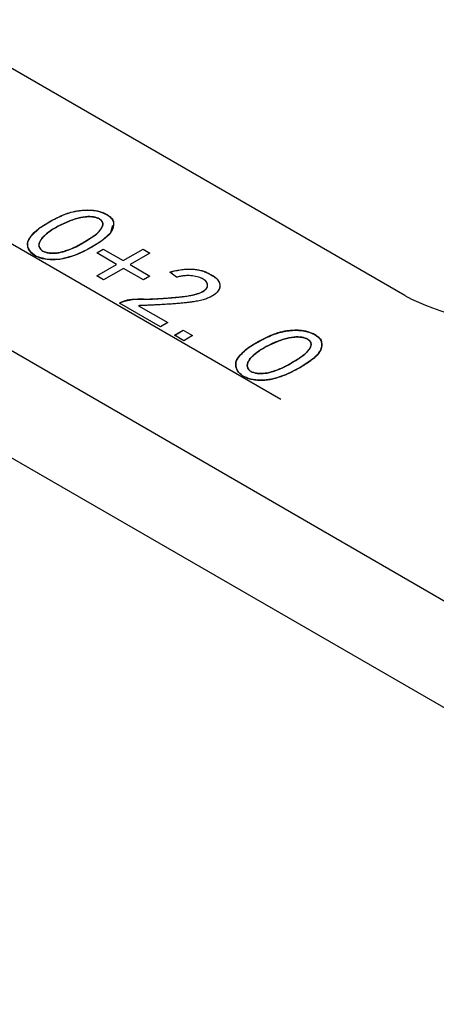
# Model space of a CAD drawing. Header units: millimetres. Extents: x 1643 to 1853, y 2203 to 2490.
# Tile 41 of 54: x 1777.3 to 1783.66, y 2370.06 to 2385.07. Entities that reach past the tile are written whole.
import ezdxf

# ---------------------------------------------------------------- set-up
doc = ezdxf.new("R2010")
doc.units = ezdxf.units.MM
doc.linetypes.add('CENTERX2', pattern=[20.32, 12.7, -2.54, 2.54, -2.54])

msp = doc.modelspace()

# ---------------------------------------------------------------- linework, layer by layer
at = {"linetype": 'Continuous', "lineweight": 25}
for p, q in [((1783.17411, 2380.86391), (1775.89091, 2385.06841)), ((1768.98382, 2384.75332), (1829.79508, 2349.64773)), ((1829.08798, 2348.42298), (1768.27672, 2383.52858)), ((1778.47632, 2381.51496), (1778.57556, 2381.57225)), ((1778.78025, 2381.33951), (1778.47632, 2381.51496)), ((1778.47703, 2381.51455), (1778.57556, 2381.57144)), ((1778.57556, 2381.57225), (1778.87949, 2381.3968)), ((1778.57556, 2381.57144), (1778.57556, 2381.57225)), ((1778.57556, 2381.57144), (1778.87949, 2381.39598)), ((1778.87949, 2381.3968), (1779.18343, 2381.57225)), ((1778.87949, 2381.39598), (1779.18343, 2381.57144)), ((1779.28887, 2381.51138), (1778.98494, 2381.33592)), ((1779.18343, 2381.57225), (1779.28887, 2381.51138)), ((1779.18343, 2381.57144), (1779.18343, 2381.57225)), ((1779.18343, 2381.57144), (1779.28817, 2381.51097)), ((1778.47632, 2381.16405), (1778.78025, 2381.33951)), ((1778.47703, 2381.16364), (1778.78025, 2381.33869)), ((1778.78025, 2381.33869), (1778.78025, 2381.33951)), ((1778.87949, 2381.39598), (1778.87949, 2381.3968)), ((1778.98494, 2381.33592), (1779.28887, 2381.16047)), ((1778.98494, 2381.33511), (1778.98494, 2381.33592)), ((1778.98494, 2381.33511), (1779.28817, 2381.16006)), ((1778.8857, 2381.27863), (1778.58177, 2381.10318)), ((1779.18963, 2381.10318), (1778.8857, 2381.27863)), ((1779.69205, 2381.14256), (1779.5928, 2381.22134)), ((1780.18206, 2381.20262), (1780.18206, 2381.20344)), ((1778.58177, 2381.10318), (1778.47632, 2381.16405)), ((1779.28887, 2381.16047), (1779.18963, 2381.10318)), ((1778.82367, 2380.74868), (1778.84848, 2380.76301)), ((1779.45014, 2380.38703), (1778.82367, 2380.74868)), ((1778.82438, 2380.74828), (1778.84848, 2380.76219)), ((1778.84848, 2380.76219), (1778.84848, 2380.76301)), ((1779.1152, 2380.7093), (1779.56179, 2380.45148)), ((1779.1152, 2380.70848), (1779.1152, 2380.7093)), ((1779.1152, 2380.70848), (1779.56108, 2380.45107)), ((1779.56179, 2380.45148), (1779.45014, 2380.38703)), ((1779.66103, 2380.25812), (1779.79749, 2380.3369)), ((1779.66174, 2380.25771), (1779.79749, 2380.33608)), ((1779.79749, 2380.3369), (1779.94016, 2380.25454)), ((1779.79749, 2380.33608), (1779.79749, 2380.3369)), ((1779.79749, 2380.33608), (1779.93945, 2380.25413)), ((1779.8037, 2380.17577), (1779.66103, 2380.25812)), ((1779.94016, 2380.25454), (1779.8037, 2380.17577))]:
    msp.add_line(p, q, dxfattribs=at)
at = {"linetype": 'CENTERX2'}
msp.add_line((1773.15441, 2383.97851), (1781.28614, 2379.28416), dxfattribs=at)
at = {"linetype": 'Continuous', "flags": 128}
for points in [[(1777.80942, 2382.01799), (1777.85146, 2382.03987), (1777.89258, 2382.0599), (1777.93255, 2382.0782), (1777.9716, 2382.09464), (1778.00951, 2382.1091), (1778.04604, 2382.1217), (1778.08187, 2382.13257), (1778.11633, 2382.14159), (1778.18456, 2382.15525), (1778.25302, 2382.164), (1778.32125, 2382.16785), (1778.38948, 2382.16666), (1778.42302, 2382.164), (1778.45587, 2382.15963), (1778.48804, 2382.15353), (1778.51905, 2382.1457), (1778.54914, 2382.13602), (1778.57832, 2382.12475), (1778.60681, 2382.11175), (1778.63437, 2382.0969), (1778.65964, 2382.08072), (1778.68147, 2382.06334), (1778.69939, 2382.04478), (1778.71363, 2382.02515), (1778.7242, 2382.00446), (1778.73109, 2381.98271), (1778.73408, 2381.95977), (1778.73362, 2381.93563), (1778.72971, 2381.9111), (1778.72259, 2381.88683), (1778.71225, 2381.86256), (1778.6987, 2381.83855), (1778.68216, 2381.81468), (1778.66217, 2381.79094), (1778.63897, 2381.76747), (1778.61278, 2381.74413), (1778.55236, 2381.69731), (1778.48252, 2381.6501), (1778.40327, 2381.60249), (1778.31482, 2381.55435), (1778.26864, 2381.53114), (1778.22316, 2381.50992), (1778.17836, 2381.49069), (1778.13448, 2381.47332), (1778.09083, 2381.45793), (1778.0481, 2381.44467), (1778.00606, 2381.43313), (1777.96448, 2381.42372), (1777.92359, 2381.41629), (1777.88339, 2381.41112), (1777.84342, 2381.40794), (1777.80413, 2381.40701), (1777.76531, 2381.40847), (1777.72671, 2381.41192), (1777.68881, 2381.41762), (1777.65136, 2381.42544), (1777.61552, 2381.43526), (1777.58313, 2381.44679), (1777.55327, 2381.46006), (1777.52662, 2381.47518), (1777.50273, 2381.49189), (1777.48228, 2381.51032), (1777.46436, 2381.53048), (1777.44966, 2381.55249), (1777.43794, 2381.57517), (1777.42921, 2381.59719), (1777.4237, 2381.61867), (1777.42117, 2381.63976), (1777.4214, 2381.66031), (1777.42462, 2381.68047), (1777.43105, 2381.7001), (1777.44047, 2381.71906), (1777.46436, 2381.7562), (1777.49239, 2381.792), (1777.52478, 2381.82688), (1777.56131, 2381.86044), (1777.58198, 2381.87741), (1777.60588, 2381.89518), (1777.63252, 2381.91375), (1777.66216, 2381.93298), (1777.69455, 2381.953), (1777.72993, 2381.97396), (1777.76829, 2381.99558), (1777.80942, 2382.01799)], [(1777.97691, 2381.96426), (1777.93094, 2381.94226), (1777.88775, 2381.91998), (1777.84732, 2381.89744), (1777.80942, 2381.87476), (1777.77427, 2381.85182), (1777.74211, 2381.82874), (1777.71247, 2381.80527), (1777.68536, 2381.78166), (1777.66147, 2381.75832), (1777.64148, 2381.73564), (1777.62517, 2381.71349), (1777.61254, 2381.69214), (1777.60358, 2381.67159), (1777.59829, 2381.65156), (1777.59646, 2381.6322), (1777.59852, 2381.6135), (1777.60381, 2381.59586), (1777.61208, 2381.57994), (1777.62334, 2381.56549), (1777.63735, 2381.55263), (1777.65435, 2381.54122), (1777.67411, 2381.53141), (1777.69685, 2381.52332), (1777.72258, 2381.51669), (1777.75015, 2381.51191), (1777.77863, 2381.50899), (1777.80781, 2381.50806), (1777.83813, 2381.50913), (1777.86915, 2381.51218), (1777.90108, 2381.51708), (1777.9337, 2381.52398), (1777.96747, 2381.53286), (1778.03478, 2381.55448), (1778.10025, 2381.57981), (1778.16366, 2381.60899), (1778.225, 2381.64201), (1778.28358, 2381.67662), (1778.33825, 2381.71005), (1778.38902, 2381.7428), (1778.43589, 2381.77463), (1778.47747, 2381.80659), (1778.51193, 2381.84001), (1778.53927, 2381.87463), (1778.55994, 2381.9107), (1778.5666, 2381.9286), (1778.57028, 2381.94558), (1778.57028, 2381.96202), (1778.56706, 2381.97741), (1778.56017, 2381.992), (1778.55006, 2382.00552), (1778.53628, 2382.01852), (1778.51951, 2382.03059), (1778.49998, 2382.04133), (1778.47839, 2382.05008), (1778.45473, 2382.05711), (1778.429, 2382.06242), (1778.4012, 2382.06573), (1778.37156, 2382.06719), (1778.33963, 2382.06679), (1778.30563, 2382.06467), (1778.27002, 2382.06029), (1778.23281, 2382.05366), (1778.19421, 2382.04465), (1778.15378, 2382.03324), (1778.11174, 2382.01958), (1778.06832, 2382.00353), (1778.02352, 2381.9851), (1777.97689, 2381.96428)], [(1779.18966, 2381.10316), (1778.8857, 2381.27863), (1778.8857, 2381.27863), (1778.58177, 2381.10318), (1778.58177, 2381.10318), (1778.47632, 2381.16405), (1778.47632, 2381.16405), (1778.78025, 2381.33951), (1778.78025, 2381.33951), (1778.47632, 2381.51496), (1778.47632, 2381.51496), (1778.57556, 2381.57225), (1778.57556, 2381.57225), (1778.87949, 2381.3968), (1778.87949, 2381.3968), (1779.18343, 2381.57225), (1779.18343, 2381.57225), (1779.28887, 2381.51138), (1779.28887, 2381.51138), (1778.98494, 2381.33592), (1778.98494, 2381.33592), (1779.28887, 2381.16047), (1779.28887, 2381.16047), (1779.18963, 2381.10318)], [(1778.8485, 2380.763), (1778.87421, 2380.77468), (1778.90155, 2380.78462), (1778.93072, 2380.79298), (1778.96174, 2380.79974), (1778.99436, 2380.80478), (1779.02882, 2380.80796), (1779.06489, 2380.80969), (1779.10279, 2380.80956), (1779.14368, 2380.80903), (1779.18825, 2380.80929), (1779.23695, 2380.81009), (1779.28956, 2380.81181), (1779.3463, 2380.81407), (1779.40695, 2380.81725), (1779.47151, 2380.82109), (1779.53997, 2380.8256), (1779.60797, 2380.83064), (1779.67114, 2380.83608), (1779.72949, 2380.84165), (1779.78279, 2380.84749), (1779.83103, 2380.85385), (1779.87445, 2380.86035), (1779.91305, 2380.86698), (1779.94636, 2380.87401), (1780.00379, 2380.88913), (1780.05249, 2380.90584), (1780.09224, 2380.92401), (1780.12302, 2380.9439), (1780.14553, 2380.96512), (1780.16024, 2380.98766), (1780.16736, 2381.01167), (1780.16644, 2381.03687), (1780.15794, 2381.06167), (1780.14163, 2381.08434), (1780.11774, 2381.10477), (1780.0858, 2381.12294), (1780.04813, 2381.13832), (1780.00701, 2381.15065), (1779.96129, 2381.15981), (1779.91213, 2381.16591), (1779.86021, 2381.16776), (1779.80599, 2381.16458), (1779.74994, 2381.15609), (1779.69205, 2381.14256), (1779.69205, 2381.14256), (1779.5928, 2381.22134), (1779.5928, 2381.22134), (1779.64013, 2381.23381), (1779.68584, 2381.24428), (1779.72995, 2381.25304), (1779.77268, 2381.25993), (1779.81357, 2381.26471), (1779.85309, 2381.26763), (1779.89122, 2381.26869), (1779.92752, 2381.26789), (1779.96267, 2381.26537), (1779.99713, 2381.26113), (1780.03044, 2381.25542), (1780.0626, 2381.24826), (1780.09407, 2381.23938), (1780.12417, 2381.2289), (1780.15357, 2381.21696), (1780.18206, 2381.20344), (1780.18206, 2381.20344), (1780.21445, 2381.18712), (1780.2434, 2381.17068), (1780.26867, 2381.15397), (1780.29049, 2381.13713), (1780.30933, 2381.11909), (1780.32541, 2381.0992), (1780.33874, 2381.07718), (1780.3493, 2381.05305), (1780.35551, 2381.02745), (1780.35505, 2381.00066), (1780.34769, 2380.97281), (1780.33391, 2380.9439), (1780.31255, 2380.91486), (1780.28222, 2380.88701), (1780.24271, 2380.86022), (1780.19424, 2380.83462), (1780.16621, 2380.82242), (1780.13451, 2380.81101), (1780.09913, 2380.80041), (1780.0603, 2380.79019), (1780.0178, 2380.78104), (1779.97163, 2380.77242), (1779.92201, 2380.76473), (1779.86871, 2380.75757), (1779.83999, 2380.75425), (1779.80898, 2380.75094), (1779.77521, 2380.74762), (1779.73914, 2380.74457), (1779.70055, 2380.74139), (1779.65966, 2380.73821), (1779.61624, 2380.73516), (1779.57052, 2380.73211), (1779.52205, 2380.72906), (1779.47105, 2380.72614), (1779.41798, 2380.72335), (1779.36239, 2380.72044), (1779.30403, 2380.71752), (1779.24362, 2380.71473), (1779.18067, 2380.71208), (1779.1152, 2380.7093), (1779.1152, 2380.7093), (1779.56179, 2380.45148), (1779.56179, 2380.45148), (1779.45014, 2380.38703), (1779.45014, 2380.38703), (1778.82367, 2380.74868), (1778.82367, 2380.74868), (1778.84848, 2380.76301)], [(1779.80372, 2380.17575), (1779.66103, 2380.25812), (1779.66103, 2380.25812), (1779.79749, 2380.3369), (1779.79749, 2380.3369), (1779.94016, 2380.25454), (1779.94016, 2380.25454), (1779.8037, 2380.17577)], [(1780.98523, 2380.18463), (1781.02723, 2380.20653), (1781.06836, 2380.22656), (1781.10833, 2380.24486), (1781.14738, 2380.26131), (1781.18529, 2380.27576), (1781.22181, 2380.28836), (1781.25765, 2380.29923), (1781.29211, 2380.30825), (1781.36034, 2380.32191), (1781.4288, 2380.33067), (1781.49703, 2380.33451), (1781.56526, 2380.33332), (1781.5988, 2380.33067), (1781.63165, 2380.32629), (1781.66381, 2380.32019), (1781.69483, 2380.31236), (1781.72492, 2380.30268), (1781.7541, 2380.29141), (1781.78258, 2380.27841), (1781.81015, 2380.26356), (1781.83542, 2380.24738), (1781.85725, 2380.23001), (1781.87516, 2380.21144), (1781.88941, 2380.19181), (1781.89998, 2380.17112), (1781.90687, 2380.14937), (1781.90985, 2380.12643), (1781.90939, 2380.10229), (1781.90549, 2380.07776), (1781.89837, 2380.05349), (1781.88803, 2380.02922), (1781.87448, 2380.00522), (1781.85794, 2379.98134), (1781.83795, 2379.95761), (1781.81475, 2379.93413), (1781.78856, 2379.91079), (1781.72814, 2379.86398), (1781.6583, 2379.81676), (1781.57904, 2379.76915), (1781.4906, 2379.72101), (1781.44442, 2379.6978), (1781.39894, 2379.67658), (1781.35414, 2379.65735), (1781.31026, 2379.63998), (1781.26661, 2379.6246), (1781.22388, 2379.61134), (1781.18184, 2379.5998), (1781.14026, 2379.59038), (1781.09937, 2379.58295), (1781.05917, 2379.57778), (1781.01919, 2379.5746), (1780.97991, 2379.57367), (1780.94109, 2379.57513), (1780.90249, 2379.57858), (1780.86459, 2379.58428), (1780.82714, 2379.59211), (1780.7913, 2379.60192), (1780.75891, 2379.61346), (1780.72905, 2379.62672), (1780.7024, 2379.64184), (1780.67851, 2379.65855), (1780.65806, 2379.67698), (1780.64014, 2379.69714), (1780.62544, 2379.71916), (1780.61372, 2379.74183), (1780.60499, 2379.76385), (1780.59948, 2379.78533), (1780.59695, 2379.80642), (1780.59718, 2379.82698), (1780.6004, 2379.84713), (1780.60683, 2379.86676), (1780.61625, 2379.88573), (1780.64014, 2379.92286), (1780.66817, 2379.95867), (1780.70056, 2379.99355), (1780.73709, 2380.0271), (1780.75776, 2380.04407), (1780.78165, 2380.06184), (1780.8083, 2380.08041), (1780.83794, 2380.09964), (1780.87033, 2380.11967), (1780.90571, 2380.14062), (1780.94407, 2380.16224), (1780.98519, 2380.18465)], [(1781.15268, 2380.13093), (1781.10672, 2380.10893), (1781.06353, 2380.08664), (1781.0231, 2380.0641), (1780.98519, 2380.04142), (1780.95005, 2380.01848), (1780.91788, 2379.9954), (1780.88825, 2379.97193), (1780.86114, 2379.94832), (1780.83725, 2379.92498), (1780.81726, 2379.9023), (1780.80095, 2379.88016), (1780.78832, 2379.8588), (1780.77936, 2379.83825), (1780.77407, 2379.81822), (1780.77223, 2379.79886), (1780.7743, 2379.78016), (1780.77959, 2379.76252), (1780.78786, 2379.74661), (1780.79911, 2379.73215), (1780.81313, 2379.71929), (1780.83013, 2379.70788), (1780.84988, 2379.69807), (1780.87263, 2379.68998), (1780.89836, 2379.68335), (1780.92592, 2379.67857), (1780.95441, 2379.67566), (1780.98359, 2379.67473), (1781.01391, 2379.67579), (1781.04492, 2379.67884), (1781.07686, 2379.68375), (1781.10948, 2379.69064), (1781.14325, 2379.69953), (1781.21056, 2379.72114), (1781.27603, 2379.74647), (1781.33944, 2379.77565), (1781.40077, 2379.80867), (1781.45935, 2379.84329), (1781.51403, 2379.87671), (1781.5648, 2379.90946), (1781.61167, 2379.94129), (1781.65325, 2379.97325), (1781.68771, 2380.00668), (1781.71504, 2380.04129), (1781.73572, 2380.07736), (1781.74238, 2380.09527), (1781.74606, 2380.11224), (1781.74606, 2380.12869), (1781.74284, 2380.14407), (1781.73595, 2380.15866), (1781.72584, 2380.17218), (1781.71206, 2380.18518), (1781.69529, 2380.19725), (1781.67576, 2380.20799), (1781.65417, 2380.21675), (1781.6305, 2380.22377), (1781.60477, 2380.22908), (1781.57698, 2380.23239), (1781.54734, 2380.23385), (1781.51541, 2380.23346), (1781.48141, 2380.23133), (1781.4458, 2380.22696), (1781.40858, 2380.22033), (1781.36999, 2380.21131), (1781.32956, 2380.1999), (1781.28752, 2380.18624), (1781.2441, 2380.1702), (1781.1993, 2380.15176), (1781.15267, 2380.13094)]]:
    msp.add_lwpolyline(points, dxfattribs=at)
at = {"linetype": 'Continuous', "lineweight": 25, "flags": 128}
for points in [[(1778.71798, 2381.93123), (1778.68584, 2381.8196), (1778.53203, 2381.68296), (1778.33566, 2381.56527), (1778.13878, 2381.47494), (1777.9111, 2381.41446), (1777.72389, 2381.41226), (1777.55531, 2381.45904), (1777.46997, 2381.52361), (1777.42788, 2381.60143), (1777.42522, 2381.68286), (1777.4676, 2381.76067), (1777.61308, 2381.90032), (1777.80942, 2382.01799), (1777.80942, 2382.01799)], [(1778.71798, 2381.93041), (1778.68584, 2381.81878), (1778.53203, 2381.68214), (1778.33566, 2381.56446), (1778.13878, 2381.47412), (1777.9111, 2381.41364), (1777.72389, 2381.41144), (1777.55531, 2381.45822), (1777.46997, 2381.5228), (1777.42788, 2381.60062), (1777.42522, 2381.68204), (1777.4676, 2381.75985), (1777.61308, 2381.8995), (1777.80942, 2382.01717), (1777.80942, 2382.01717)]]:
    msp.add_lwpolyline(points, dxfattribs=at)
at = {"linetype": 'Continuous', "lineweight": 25}
msp.add_arc((1784.94188, 2384.25695), 3.82592, 242.480539, 297.519461, dxfattribs=at)
for points, knots in [([(1777.80942, 2382.01799), (1777.8725, 2382.05012), (1777.99836, 2382.11424), (1778.21482, 2382.16761), (1778.42834, 2382.17269), (1778.59117, 2382.12739), (1778.69242, 2382.05992), (1778.73978, 2382.00376), (1778.73061, 2381.97488), (1778.72992, 2381.97271)], [0, 0, 0, 0, 0.2149803, 0.42893925, 0.58959306, 0.74944306, 0.86989347, 0.99018679, 1, 1, 1, 1]), ([(1777.80942, 2382.01717), (1777.8725, 2382.04931), (1777.99836, 2382.11342), (1778.21482, 2382.1668), (1778.42834, 2382.17187), (1778.59117, 2382.12658), (1778.69242, 2382.0591), (1778.73978, 2382.00294), (1778.73061, 2381.97407), (1778.72992, 2381.97189)], [0, 0, 0, 0, 0.2149803, 0.42893925, 0.58959306, 0.74944306, 0.86989347, 0.99018679, 1, 1, 1, 1]), ([(1777.97689, 2381.96428), (1777.96136, 2381.95709), (1777.93117, 2381.94264), (1777.8879, 2381.92037), (1777.8475, 2381.89777), (1777.80946, 2381.87514), (1777.77434, 2381.85222), (1777.74197, 2381.82904), (1777.71243, 2381.80558), (1777.68539, 2381.78213), (1777.66151, 2381.75894), (1777.64137, 2381.73618), (1777.62503, 2381.71406), (1777.61228, 2381.69267), (1777.60309, 2381.67196), (1777.59786, 2381.65188), (1777.59573, 2381.63241), (1777.59796, 2381.61374), (1777.60304, 2381.5962), (1777.61134, 2381.58006), (1777.62261, 2381.56552), (1777.63675, 2381.55243), (1777.6539, 2381.54097), (1777.67384, 2381.53098), (1777.69703, 2381.5229), (1777.72255, 2381.5163), (1777.75008, 2381.51161), (1777.77866, 2381.50864), (1777.8082, 2381.50774), (1777.83856, 2381.50882), (1777.86976, 2381.51198), (1777.90178, 2381.51688), (1777.93461, 2381.52391), (1777.9797, 2381.53591), (1778.03581, 2381.55418), (1778.10152, 2381.57954), (1778.16512, 2381.60884), (1778.22546, 2381.64174), (1778.28265, 2381.67602), (1778.3378, 2381.70937), (1778.38833, 2381.74219), (1778.43574, 2381.77391), (1778.47824, 2381.80585), (1778.5128, 2381.83944), (1778.54022, 2381.87438), (1778.55795, 2381.90422), (1778.56686, 2381.92816), (1778.57094, 2381.94533), (1778.5708, 2381.96172), (1778.5678, 2381.97736), (1778.5608, 2381.99199), (1778.55051, 2382.00585), (1778.53663, 2382.01876), (1778.51991, 2382.03084), (1778.50058, 2382.04157), (1778.47863, 2382.0504), (1778.45474, 2382.05747), (1778.42884, 2382.06286), (1778.40082, 2382.06608), (1778.37084, 2382.06754), (1778.33885, 2382.06699), (1778.3048, 2382.06499), (1778.26907, 2382.06046), (1778.23176, 2382.05382), (1778.19298, 2382.04464), (1778.15262, 2382.03317), (1778.11054, 2382.01949), (1778.06711, 2382.00337), (1778.02226, 2381.98481), (1777.99222, 2381.97137), (1777.97689, 2381.96428)], [0, 0, 0, 0, 0.020267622, 0.039927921, 0.059008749, 0.077538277, 0.095547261, 0.112961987, 0.130040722, 0.146693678, 0.162634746, 0.17759551, 0.191745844, 0.205012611, 0.21747589, 0.229386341, 0.240788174, 0.251805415, 0.262330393, 0.272099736, 0.281418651, 0.290353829, 0.299200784, 0.30804774, 0.317115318, 0.326679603, 0.336448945, 0.346269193, 0.356187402, 0.366499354, 0.37717804, 0.388394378, 0.400186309, 0.412783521, 0.438928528, 0.465681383, 0.493203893, 0.521672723, 0.550126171, 0.577155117, 0.60299978, 0.627561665, 0.651064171, 0.673932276, 0.696300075, 0.718640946, 0.729408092, 0.739466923, 0.749136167, 0.758247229, 0.767138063, 0.775800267, 0.784760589, 0.793857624, 0.803013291, 0.81196954, 0.821002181, 0.830275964, 0.839910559, 0.850006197, 0.860847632, 0.872455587, 0.884813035, 0.89803343, 0.912166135, 0.927441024, 0.943815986, 0.961315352, 0.979988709, 1, 1, 1, 1]), ([(1780.18206, 2381.20344), (1780.19297, 2381.19807), (1780.21419, 2381.18764), (1780.24328, 2381.17119), (1780.26857, 2381.15442), (1780.29104, 2381.13733), (1780.31016, 2381.11901), (1780.32634, 2381.09892), (1780.33954, 2381.07677), (1780.35014, 2381.05283), (1780.35677, 2381.02719), (1780.35612, 2381.00014), (1780.34836, 2380.97211), (1780.33472, 2380.9432), (1780.31361, 2380.91403), (1780.28256, 2380.8859), (1780.24253, 2380.85904), (1780.20257, 2380.83804), (1780.16593, 2380.82189), (1780.13403, 2380.8105), (1780.09839, 2380.80005), (1780.05973, 2380.78964), (1780.01687, 2380.78072), (1779.97087, 2380.77198), (1779.92097, 2380.76447), (1779.87706, 2380.75844), (1779.83927, 2380.75414), (1779.8081, 2380.75081), (1779.77452, 2380.74745), (1779.7383, 2380.74452), (1779.69981, 2380.74129), (1779.65885, 2380.73808), (1779.61548, 2380.73509), (1779.56962, 2380.73202), (1779.52123, 2380.72896), (1779.47038, 2380.72605), (1779.41713, 2380.72333), (1779.36148, 2380.72036), (1779.30336, 2380.71745), (1779.24279, 2380.71464), (1779.17982, 2380.71207), (1779.13702, 2380.71023), (1779.1152, 2380.7093)], [0, 0, 0, 0, 0.02310656, 0.04493778, 0.06559311, 0.08517897, 0.10479051, 0.12523209, 0.14694705, 0.17012938, 0.19419545, 0.21914208, 0.24537478, 0.27329711, 0.30267941, 0.33331043, 0.36607379, 0.40138692, 0.42025658, 0.44033686, 0.46176764, 0.48470195, 0.50908531, 0.53517286, 0.56279205, 0.59220807, 0.60795028, 0.62490517, 0.64331916, 0.66291437, 0.68387167, 0.70605218, 0.72956437, 0.75430289, 0.78051408, 0.80806361, 0.83670792, 0.86671625, 0.89820068, 0.93078248, 0.96470934, 1, 1, 1, 1]), ([(1779.5928, 2381.22134), (1779.6085, 2381.2256), (1779.63904, 2381.23388), (1779.68494, 2381.24429), (1779.72909, 2381.25315), (1779.77169, 2381.26013), (1779.81288, 2381.26492), (1779.85249, 2381.26789), (1779.8906, 2381.269), (1779.92726, 2381.26819), (1779.9627, 2381.26568), (1779.99708, 2381.26139), (1780.0305, 2381.25569), (1780.06297, 2381.24848), (1780.09438, 2381.23965), (1780.12457, 2381.22898), (1780.15419, 2381.21713), (1780.17269, 2381.20804), (1780.18206, 2381.20344)], [0, 0, 0, 0, 0.08241802, 0.16034966, 0.23424823, 0.30454518, 0.37064608, 0.43376133, 0.49425277, 0.55180366, 0.60792094, 0.66374709, 0.71879655, 0.77341353, 0.82892315, 0.88460434, 0.94155821, 1, 1, 1, 1]), ([(1779.5928, 2381.22052), (1779.6085, 2381.22478), (1779.63904, 2381.23307), (1779.68494, 2381.24347), (1779.72909, 2381.25233), (1779.77169, 2381.25931), (1779.81288, 2381.2641), (1779.85249, 2381.26708), (1779.8906, 2381.26819), (1779.92726, 2381.26738), (1779.9627, 2381.26486), (1779.99708, 2381.26058), (1780.0305, 2381.25488), (1780.06297, 2381.24767), (1780.09438, 2381.23883), (1780.12457, 2381.22816), (1780.15419, 2381.21631), (1780.17269, 2381.20722), (1780.18206, 2381.20262)], [0, 0, 0, 0, 0.08241802, 0.16034966, 0.23424823, 0.30454518, 0.37064608, 0.43376133, 0.49425277, 0.55180366, 0.60792094, 0.66374709, 0.71879655, 0.77341353, 0.82892315, 0.88460434, 0.94155821, 1, 1, 1, 1]), ([(1780.18206, 2381.20262), (1780.23703, 2381.17068), (1780.31969, 2381.12265), (1780.3599, 2381.04289), (1780.35218, 2381.0075), (1780.34931, 2380.99435)], [0, 0, 0, 0, 0.55501754, 0.83475539, 1, 1, 1, 1]), ([(1778.84848, 2380.76301), (1778.85691, 2380.76701), (1778.87368, 2380.77496), (1778.90138, 2380.78491), (1778.93068, 2380.79332), (1778.96177, 2380.80007), (1778.9946, 2380.8052), (1779.02921, 2380.80818), (1779.06543, 2380.81012), (1779.1038, 2380.80956), (1779.1449, 2380.80882), (1779.18964, 2380.80929), (1779.23829, 2380.80992), (1779.29095, 2380.81186), (1779.34766, 2380.81395), (1779.40829, 2380.81728), (1779.47285, 2380.82111), (1779.53987, 2380.82552), (1779.60646, 2380.83037), (1779.66961, 2380.83587), (1779.72792, 2380.84138), (1779.78131, 2380.84708), (1779.82958, 2380.85353), (1779.87303, 2380.86), (1779.91167, 2380.86644), (1779.95512, 2380.87569), (1780.00236, 2380.88801), (1780.05147, 2380.90464), (1780.09214, 2380.92279), (1780.12346, 2380.94296), (1780.14657, 2380.96453), (1780.16156, 2380.98755), (1780.16882, 2381.0119), (1780.16759, 2381.03696), (1780.1595, 2381.06168), (1780.14285, 2381.08476), (1780.11845, 2381.10566), (1780.08621, 2381.12365), (1780.04858, 2381.13881), (1780.00688, 2381.15149), (1779.9609, 2381.16038), (1779.91177, 2381.16672), (1779.85934, 2381.16861), (1779.8046, 2381.16528), (1779.74798, 2381.15664), (1779.71115, 2381.14737), (1779.69205, 2381.14256)], [0, 0, 0, 0, 0.01552874, 0.03086416, 0.04632002, 0.06205331, 0.07807927, 0.09464067, 0.1118158, 0.12980486, 0.14921579, 0.17036731, 0.19348936, 0.21849574, 0.24548804, 0.2743887, 0.30518678, 0.3378863, 0.37042184, 0.40073445, 0.42880222, 0.45454634, 0.47803154, 0.49931806, 0.51842783, 0.53525903, 0.56521468, 0.59210152, 0.61616023, 0.63808869, 0.65854431, 0.67834806, 0.69836848, 0.71908738, 0.73986985, 0.76005582, 0.78031527, 0.80159284, 0.8234931, 0.84548489, 0.86844755, 0.89231131, 0.91699765, 0.9428597, 0.97036108, 1, 1, 1, 1]), ([(1778.84848, 2380.76219), (1778.91447, 2380.78171), (1779.04762, 2380.8211), (1779.27299, 2380.80474), (1779.50505, 2380.82293), (1779.75021, 2380.83974), (1779.95321, 2380.86902), (1780.08508, 2380.91524), (1780.14856, 2380.95956), (1780.17451, 2381.00625), (1780.1637, 2381.03283), (1780.16043, 2381.04088)], [0, 0, 0, 0, 0.14318124, 0.28887728, 0.43461151, 0.60635703, 0.7775748, 0.84255163, 0.90729024, 0.97190422, 1, 1, 1, 1]), ([(1780.98519, 2380.18465), (1780.99903, 2380.19206), (1781.0263, 2380.20633), (1781.0675, 2380.22632), (1781.10741, 2380.24471), (1781.14637, 2380.26117), (1781.18431, 2380.27561), (1781.22102, 2380.28836), (1781.25669, 2380.2992), (1781.30239, 2380.31122), (1781.35931, 2380.32254), (1781.42806, 2380.33142), (1781.49688, 2380.33535), (1781.55392, 2380.33441), (1781.59885, 2380.33098), (1781.63183, 2380.32656), (1781.664, 2380.32048), (1781.69527, 2380.31261), (1781.72534, 2380.30284), (1781.7547, 2380.29149), (1781.78327, 2380.27846), (1781.81052, 2380.26376), (1781.83582, 2380.24771), (1781.85783, 2380.2303), (1781.87577, 2380.2116), (1781.89012, 2380.19186), (1781.90068, 2380.17104), (1781.90767, 2380.14913), (1781.91042, 2380.12606), (1781.90995, 2380.10211), (1781.90603, 2380.07773), (1781.89883, 2380.05331), (1781.88853, 2380.02905), (1781.8748, 2380.00498), (1781.8583, 2379.981), (1781.83823, 2379.95728), (1781.81489, 2379.93377), (1781.77922, 2379.90213), (1781.72763, 2379.86262), (1781.65761, 2379.81535), (1781.57797, 2379.76781), (1781.50591, 2379.72854), (1781.44537, 2379.69798), (1781.39989, 2379.67671), (1781.35502, 2379.65751), (1781.31111, 2379.63996), (1781.26761, 2379.6246), (1781.22461, 2379.61135), (1781.18266, 2379.59962), (1781.14097, 2379.59026), (1781.10008, 2379.58267), (1781.05953, 2379.57752), (1781.0196, 2379.57425), (1780.98003, 2379.57323), (1780.94098, 2379.57485), (1780.90231, 2379.57817), (1780.8642, 2379.584), (1780.82697, 2379.59177), (1780.7914, 2379.60138), (1780.75869, 2379.61314), (1780.72856, 2379.62631), (1780.70196, 2379.64165), (1780.67772, 2379.65831), (1780.6574, 2379.67706), (1780.63918, 2379.69723), (1780.62496, 2379.71909), (1780.61351, 2379.74143), (1780.60456, 2379.76351), (1780.59903, 2379.78511), (1780.59653, 2379.80622), (1780.59666, 2379.82688), (1780.59982, 2379.84709), (1780.60623, 2379.86676), (1780.61925, 2379.89214), (1780.63942, 2379.92292), (1780.66754, 2379.95895), (1780.69987, 2379.9938), (1780.73069, 2380.022), (1780.75807, 2380.04466), (1780.78212, 2380.06232), (1780.80869, 2380.08094), (1780.83847, 2380.10011), (1780.87095, 2380.12018), (1780.90622, 2380.14112), (1780.94471, 2380.16268), (1780.97137, 2380.17725), (1780.98519, 2380.18465)], [0, 0, 0, 0, 0.01405279, 0.02740874, 0.04007445, 0.05207503, 0.06335323, 0.07391661, 0.08396783, 0.09336063, 0.1112888, 0.12869616, 0.1457152, 0.16266146, 0.17106588, 0.17943579, 0.18784021, 0.1962427, 0.20479559, 0.21351122, 0.22252515, 0.23188673, 0.24125525, 0.25048421, 0.25962428, 0.26877573, 0.27805144, 0.28755988, 0.29745422, 0.30783466, 0.31843002, 0.32901555, 0.33976331, 0.35062066, 0.36167721, 0.37302786, 0.38465034, 0.39660965, 0.42171523, 0.44841398, 0.47681026, 0.5069884, 0.52218781, 0.53670622, 0.55056509, 0.56377411, 0.57647009, 0.58851396, 0.60007021, 0.61115878, 0.621801, 0.63202643, 0.64204394, 0.65180457, 0.66146336, 0.67115879, 0.68088336, 0.69076981, 0.70061703, 0.7100661, 0.71942003, 0.72869574, 0.73801344, 0.74742665, 0.75717027, 0.76731682, 0.77749378, 0.78720597, 0.79654598, 0.80563574, 0.81447587, 0.82318142, 0.83177187, 0.84025603, 0.85729092, 0.87418855, 0.89120759, 0.90824955, 0.91717354, 0.92684747, 0.93721662, 0.94828523, 0.96006781, 0.97265107, 0.98596018, 1, 1, 1, 1]), ([(1780.98519, 2380.18383), (1781.04828, 2380.21597), (1781.17414, 2380.28008), (1781.3906, 2380.33346), (1781.60412, 2380.33853), (1781.76695, 2380.29324), (1781.86819, 2380.22577), (1781.91555, 2380.16961), (1781.90639, 2380.14073), (1781.9057, 2380.13855)], [0, 0, 0, 0, 0.2149803, 0.42893925, 0.58959306, 0.74944306, 0.86989347, 0.99018679, 1, 1, 1, 1]), ([(1780.60143, 2379.83544), (1780.60112, 2379.83987), (1780.59889, 2379.87156), (1780.66254, 2379.95288), (1780.77734, 2380.07116), (1780.91585, 2380.14624), (1780.98519, 2380.18383)], [0, 0, 0, 0, 0.03149939, 0.22516521, 0.6120726, 1, 1, 1, 1]), ([(1781.15267, 2380.13094), (1781.13713, 2380.12375), (1781.10694, 2380.1093), (1781.06368, 2380.08704), (1781.02328, 2380.06444), (1780.98524, 2380.0418), (1780.95012, 2380.01888), (1780.91775, 2379.9957), (1780.88821, 2379.97224), (1780.86117, 2379.94879), (1780.83728, 2379.92561), (1780.81715, 2379.90284), (1780.80081, 2379.88072), (1780.78805, 2379.85933), (1780.77887, 2379.83862), (1780.77363, 2379.81854), (1780.77151, 2379.79908), (1780.77373, 2379.7804), (1780.77882, 2379.76286), (1780.78712, 2379.74672), (1780.79839, 2379.73218), (1780.81253, 2379.7191), (1780.82968, 2379.70763), (1780.84962, 2379.69764), (1780.8728, 2379.68956), (1780.89832, 2379.68296), (1780.92585, 2379.67827), (1780.95443, 2379.6753), (1780.98398, 2379.6744), (1781.01434, 2379.67548), (1781.04554, 2379.67865), (1781.07756, 2379.68355), (1781.11039, 2379.69057), (1781.15548, 2379.70258), (1781.21159, 2379.72084), (1781.2773, 2379.74621), (1781.34089, 2379.77551), (1781.40124, 2379.8084), (1781.45843, 2379.84268), (1781.51358, 2379.87603), (1781.56411, 2379.90885), (1781.61152, 2379.94058), (1781.65401, 2379.97251), (1781.68858, 2380.0061), (1781.716, 2380.04104), (1781.73372, 2380.07088), (1781.74264, 2380.09483), (1781.74671, 2380.11199), (1781.74658, 2380.12838), (1781.74358, 2380.14402), (1781.73657, 2380.15865), (1781.72628, 2380.17251), (1781.71241, 2380.18542), (1781.69568, 2380.1975), (1781.67636, 2380.20823), (1781.6544, 2380.21706), (1781.63052, 2380.22413), (1781.60462, 2380.22952), (1781.5766, 2380.23274), (1781.54662, 2380.2342), (1781.51463, 2380.23366), (1781.48058, 2380.23165), (1781.44484, 2380.22712), (1781.40754, 2380.22048), (1781.36876, 2380.2113), (1781.3284, 2380.19983), (1781.28632, 2380.18616), (1781.24289, 2380.17004), (1781.19803, 2380.15147), (1781.168, 2380.13804), (1781.15267, 2380.13094)], [0, 0, 0, 0, 0.02026762, 0.03992792, 0.05900875, 0.07753828, 0.09554726, 0.11296199, 0.13004072, 0.14669368, 0.16263475, 0.17759551, 0.19174584, 0.20501261, 0.21747589, 0.22938634, 0.24078817, 0.25180542, 0.26233039, 0.27209974, 0.28141865, 0.29035383, 0.29920078, 0.30804774, 0.31711532, 0.3266796, 0.33644895, 0.34626919, 0.3561874, 0.36649935, 0.37717804, 0.38839438, 0.40018631, 0.41278352, 0.43892853, 0.46568138, 0.49320389, 0.52167272, 0.55012617, 0.57715512, 0.60299978, 0.62756166, 0.65106417, 0.67393228, 0.69630007, 0.71864095, 0.72940809, 0.73946692, 0.74913617, 0.75824723, 0.76713806, 0.77580027, 0.78476059, 0.79385762, 0.80301329, 0.81196954, 0.82100218, 0.83027596, 0.83991056, 0.8500062, 0.86084763, 0.87245559, 0.88481303, 0.89803343, 0.91216614, 0.92744102, 0.94381599, 0.96131535, 0.97998871, 1, 1, 1, 1]), ([(1781.15267, 2380.13012), (1781.13713, 2380.12294), (1781.10694, 2380.10849), (1781.06368, 2380.08622), (1781.02328, 2380.06362), (1780.98524, 2380.04098), (1780.95012, 2380.01807), (1780.91775, 2379.99489), (1780.88821, 2379.97142), (1780.86117, 2379.94797), (1780.83728, 2379.92479), (1780.81715, 2379.90202), (1780.80081, 2379.87991), (1780.78805, 2379.85851), (1780.77887, 2379.83781), (1780.77363, 2379.81773), (1780.77151, 2379.79826), (1780.77373, 2379.77958), (1780.77882, 2379.76205), (1780.78712, 2379.74591), (1780.79839, 2379.73136), (1780.81253, 2379.71828), (1780.82968, 2379.70681), (1780.84962, 2379.69682), (1780.8728, 2379.68874), (1780.89832, 2379.68215), (1780.92585, 2379.67746), (1780.95443, 2379.67448), (1780.98398, 2379.67358), (1781.01434, 2379.67466), (1781.04554, 2379.67783), (1781.07756, 2379.68273), (1781.11039, 2379.68975), (1781.15548, 2379.70176), (1781.21159, 2379.72003), (1781.2773, 2379.74539), (1781.34089, 2379.77469), (1781.40124, 2379.80758), (1781.45843, 2379.84186), (1781.51358, 2379.87522), (1781.56411, 2379.90803), (1781.61152, 2379.93976), (1781.65401, 2379.97169), (1781.68858, 2380.00529), (1781.716, 2380.04022), (1781.73372, 2380.07007), (1781.74264, 2380.09401), (1781.74671, 2380.11118), (1781.74658, 2380.12757), (1781.74358, 2380.1432), (1781.73657, 2380.15783), (1781.72628, 2380.17169), (1781.71241, 2380.18461), (1781.69568, 2380.19668), (1781.67636, 2380.20742), (1781.6544, 2380.21625), (1781.63052, 2380.22332), (1781.60462, 2380.2287), (1781.5766, 2380.23193), (1781.54662, 2380.23339), (1781.51463, 2380.23284), (1781.48058, 2380.23083), (1781.44484, 2380.22631), (1781.40754, 2380.21966), (1781.36876, 2380.21048), (1781.3284, 2380.19901), (1781.28632, 2380.18534), (1781.24289, 2380.16922), (1781.19803, 2380.15066), (1781.168, 2380.13722), (1781.15267, 2380.13012)], [0, 0, 0, 0, 0.02026762, 0.03992792, 0.05900875, 0.07753828, 0.09554726, 0.11296199, 0.13004072, 0.14669368, 0.16263475, 0.17759551, 0.19174584, 0.20501261, 0.21747589, 0.22938634, 0.24078817, 0.25180542, 0.26233039, 0.27209974, 0.28141865, 0.29035383, 0.29920078, 0.30804774, 0.31711532, 0.3266796, 0.33644895, 0.34626919, 0.3561874, 0.36649935, 0.37717804, 0.38839438, 0.40018631, 0.41278352, 0.43892853, 0.46568138, 0.49320389, 0.52167272, 0.55012617, 0.57715512, 0.60299978, 0.62756166, 0.65106417, 0.67393228, 0.69630007, 0.71864095, 0.72940809, 0.73946692, 0.74913617, 0.75824723, 0.76713806, 0.77580027, 0.78476059, 0.79385762, 0.80301329, 0.81196954, 0.82100218, 0.83027596, 0.83991056, 0.8500062, 0.86084763, 0.87245559, 0.88481303, 0.89803343, 0.91216614, 0.92744102, 0.94381599, 0.96131535, 0.97998871, 1, 1, 1, 1])]:
    msp.add_open_spline(points, degree=3, knots=knots, dxfattribs=at)

doc.saveas('drawing.dxf')
